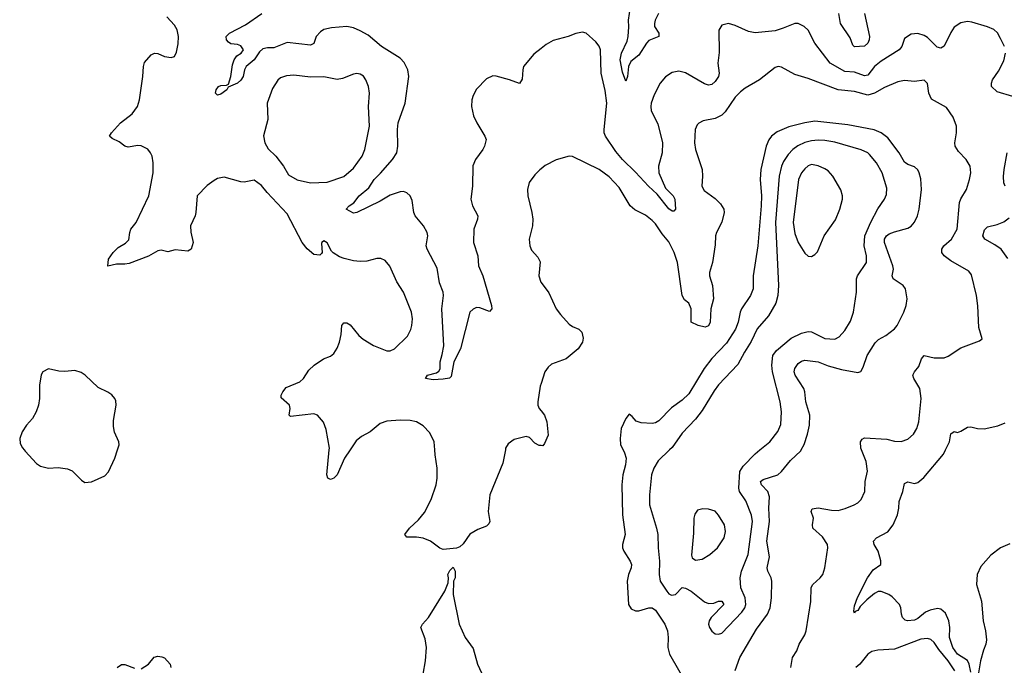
# Model space of a CAD drawing. Header units: inches. Extents: x 1682530 to 1839546, y 640742 to 791647.
# Tile 160 of 256: x 1736857 to 1742792, y 668703 to 672592. Entities that reach past the tile are written whole.
import ezdxf

# ---------------------------------------------------------------- set-up
doc = ezdxf.new("R2010")
doc.units = ezdxf.units.IN
doc.header["$MEASUREMENT"] = 0
for name, color, linetype in [('B7636', 7, 'Continuous'), ('B7637', 7, 'Continuous'), ('B7646', 7, 'Continuous'), ('B7647', 7, 'Continuous')]:
    doc.layers.add(name, color=color, linetype=linetype)

msp = doc.modelspace()

# ---------------------------------------------------------------- linework, layer by layer
at = {"layer": 'B7636', "color": 5}
for points, elevation in [([(1736884.5, 670000), (1736890, 669993.4), (1736958.4, 669918.4), (1736982.8, 669902.8), (1737030, 669890.5), (1737090, 669894), (1737146.1, 669886.1), (1737173.7, 669873.7), (1737230, 669817.3), (1737250, 669804.9), (1737290, 669807.7), (1737370, 669844.4), (1737391.9, 669868.1), (1737429.8, 669950.2), (1737447.1, 670000)], 820), ([(1738849.5, 670000), (1738816, 669950), (1738770, 669849.5), (1738750, 669829.3), (1738730, 669821.2), (1738715.3, 669830), (1738709.5, 669849.5), (1738723.1, 670000)], 780), ([(1739784.6, 670000), (1739770, 669921.2), (1739691.4, 669730), (1739681.6, 669630), (1739690.6, 669570), (1739684.5, 669555.5), (1739670, 669541.2), (1739618.5, 669521.5), (1739570, 669493.2), (1739530, 669434), (1739510, 669417.2), (1739490, 669409.3), (1739410, 669401.2), (1739390, 669409.2), (1739334, 669450), (1739290, 669469.5), (1739250, 669475.6), (1739190, 669475.3), (1739179, 669490), (1739206.6, 669530), (1739261.5, 669578.5), (1739297.2, 669622.8), (1739338, 669702), (1739366.6, 669790), (1739372.8, 669830), (1739374.5, 669890), (1739361.1, 669970), (1739358.6, 670000)], 780), ([(1739288.3, 668650), (1739304, 668730), (1739308.3, 668810), (1739302, 668862), (1739276, 668930), (1739285.2, 668950), (1739322, 668990), (1739419, 669150), (1739440.4, 669199.6), (1739442, 669230), (1739438, 669250), (1739450, 669274), (1739470, 669294), (1739482, 669270), (1739482, 669230), (1739471.1, 669208.9), (1739470.7, 669130), (1739507, 668950), (1739542, 668870), (1739590, 668804.4), (1739615.8, 668710), (1739665.7, 668605.7)], 780), ([(1737590, 668682.4), (1737634.5, 668710), (1737667.3, 668752.7), (1737690, 668757.1), (1737713.7, 668753.7), (1737730, 668747.3), (1737764, 668710), (1737767.7, 668690)], 780), ([(1737445.2, 668690), (1737470, 668707.7), (1737490, 668708.4), (1737550, 668686)], 780)]:
    msp.add_lwpolyline(points, dxfattribs=dict(at, elevation=elevation))
at = {"layer": 'B7637', "color": 5}
for points, elevation in [([(1740000, 672418.8), (1739955.6, 672384.4), (1739894.4, 672310), (1739889.1, 672290.9), (1739886.6, 672233.4), (1739870, 672208), (1739810, 672229.7), (1739730, 672251), (1739710, 672253.3), (1739670, 672236), (1739610, 672172.6), (1739590, 672136.2), (1739582.2, 672110), (1739580.2, 672070), (1739593.3, 672013.3), (1739613.4, 671970), (1739661.6, 671890), (1739668.2, 671870), (1739658.4, 671830), (1739648.4, 671810), (1739603.7, 671750), (1739589.1, 671710.9), (1739585.7, 671590), (1739575.8, 671510), (1739586.7, 671470), (1739618.4, 671410), (1739617, 671390), (1739594.9, 671330), (1739593.1, 671250), (1739618, 671170), (1739623.1, 671110), (1739648.4, 671050), (1739702, 670870), (1739702.8, 670850), (1739690, 670834), (1739630, 670856), (1739610, 670859), (1739590, 670849), (1739570.5, 670829.5), (1739514, 670610), (1739473.4, 670530), (1739457, 670443), (1739448, 670432), (1739410, 670426), (1739350, 670422.9), (1739304, 670430), (1739315.3, 670450), (1739370, 670464), (1739384.4, 670475.6), (1739391.2, 670488.8), (1739391.1, 670530), (1739404.6, 670575.4), (1739413.2, 670626.8), (1739401.6, 670850), (1739411.2, 670931.2), (1739408.8, 670951.2), (1739387.7, 671007.7), (1739374.3, 671094.3), (1739312.7, 671210), (1739307.7, 671230), (1739317.1, 671290), (1739314.2, 671310), (1739292.1, 671350), (1739240.6, 671410), (1739232.1, 671430), (1739222.7, 671502.7), (1739211.1, 671530), (1739189.8, 671549.8), (1739170, 671556.4), (1739150, 671555.6), (1739090, 671535.9), (1739030, 671498.4), (1738890, 671429.6), (1738870, 671426.3), (1738826, 671450), (1738842.7, 671470), (1738870.9, 671489.1), (1738903.5, 671530), (1738961.7, 671578.3), (1738993.7, 671630), (1739032.5, 671667.5), (1739103.5, 671750), (1739129.8, 671790), (1739136.4, 671830), (1739134.3, 671930), (1739138.3, 671970), (1739179.8, 672090), (1739203.5, 672250), (1739197.1, 672290), (1739175, 672335), (1739150, 672360.4), (1739037.7, 672430), (1738957.9, 672497.9), (1738910, 672525.5), (1738870, 672542), (1738830, 672550.7), (1738737, 672543), (1738690, 672532.4), (1738670, 672519.8), (1738645.2, 672490), (1738630.9, 672449.1), (1738610, 672438.2), (1738470, 672455), (1738390, 672422.4), (1738350, 672422.3), (1738323.1, 672416.9), (1738301.8, 672398.2), (1738270, 672349.9), (1738222.8, 672310), (1738212.9, 672290), (1738203.6, 672250), (1738190, 672227.1), (1738170, 672209.8), (1738114.2, 672185.8), (1738105.5, 672170), (1738070, 672142.6), (1738050, 672138), (1738038, 672150), (1738041.3, 672170), (1738056, 672190), (1738070, 672195.6), (1738103.2, 672196.8), (1738116, 672204), (1738130.8, 672249.2), (1738140, 672320), (1738149.7, 672350), (1738166.6, 672373.4), (1738192, 672390), (1738206.6, 672410), (1738190, 672434.5), (1738170, 672442), (1738130, 672446.6), (1738115.9, 672455.9), (1738104.5, 672470), (1738102.7, 672490), (1738106, 672494), (1738122.7, 672510), (1738218.8, 672561.2), (1738317.2, 672630)], 760), ([(1738723.1, 670000), (1738724, 670010), (1738703.5, 670123.5), (1738688, 670168), (1738653.2, 670210), (1738630, 670218.4), (1738490, 670201.2), (1738481.2, 670210), (1738486.6, 670250), (1738482.7, 670270), (1738434, 670314), (1738433, 670330), (1738442.3, 670350), (1738463.5, 670376.5), (1738546.6, 670410), (1738567.3, 670430), (1738599.6, 670480.4), (1738632.7, 670510), (1738689.4, 670550), (1738730, 670565.7), (1738750, 670581.6), (1738770, 670613.4), (1738785.1, 670650), (1738794.9, 670694.9), (1738799.3, 670750), (1738810, 670766), (1738830, 670766.8), (1738850, 670753.4), (1738900.4, 670690), (1738927.3, 670667.3), (1738990, 670630.3), (1739070, 670596.5), (1739090, 670598), (1739116.2, 670610), (1739194.9, 670685.1), (1739214.6, 670725.4), (1739221.3, 670750), (1739224, 670790), (1739218.9, 670830), (1739171, 670951), (1739130, 671012.7), (1739087.5, 671107.5), (1739060.5, 671140.5), (1739033.3, 671153.3), (1739010, 671154), (1738950, 671138.3), (1738910, 671135.3), (1738870, 671139.8), (1738813.7, 671153.7), (1738783.9, 671163.9), (1738747.2, 671187.2), (1738737, 671197), (1738710, 671248.7), (1738690, 671259), (1738678, 671250), (1738676.9, 671243.1), (1738681, 671190), (1738677.3, 671182.7), (1738666, 671174), (1738630, 671178), (1738590, 671212.3), (1738559.7, 671250), (1738470, 671423), (1738349.6, 671550), (1738314, 671594), (1738270, 671624.5), (1738210, 671613.6), (1738190, 671615.1), (1738090, 671642.4), (1738050, 671635.1), (1738030, 671623.5), (1737987.3, 671592.7), (1737927, 671530), (1737919.5, 671430), (1737914.9, 671410), (1737887.2, 671350), (1737888.8, 671311.2), (1737902.7, 671250), (1737890, 671209.4), (1737870, 671198.4), (1737795.2, 671204.8), (1737750, 671194.5), (1737710, 671204.5), (1737690, 671199.5), (1737632.9, 671167.1), (1737517, 671123), (1737490, 671118.5), (1737440.3, 671119.7), (1737387.5, 671107.5), (1737393.2, 671150), (1737420.9, 671190), (1737450, 671220.5), (1737494.7, 671245.3), (1737514.3, 671265.7), (1737520.5, 671310), (1737528, 671330), (1737558.5, 671370), (1737635.4, 671530), (1737661.7, 671670), (1737661, 671730), (1737654.8, 671770), (1737646.6, 671790), (1737630, 671811.8), (1737590, 671832.4), (1737570, 671834.5), (1737510, 671823.5), (1737490, 671829.8), (1737456.6, 671856.6), (1737415.4, 671875.4), (1737398, 671890), (1737409.6, 671910), (1737464.4, 671970), (1737535.8, 672024.2), (1737566.6, 672070), (1737578.8, 672110), (1737599.7, 672250), (1737603, 672310), (1737610, 672333.4), (1737650, 672380.7), (1737670, 672390.7), (1737690, 672387.7), (1737730, 672370.5), (1737770, 672364), (1737789.4, 672370.6), (1737803.3, 672396.7), (1737813.2, 672446.8), (1737814.8, 672490), (1737806, 672530), (1737790, 672558.7), (1737744.2, 672610)], 780), ([(1740000, 671693.4), (1739992.7, 671687.3), (1739963, 671657), (1739928.9, 671611.1), (1739917.4, 671570), (1739919.6, 671530), (1739944.9, 671430), (1739950.2, 671390), (1739949.2, 671350), (1739928.9, 671270), (1739932, 671230), (1739943.2, 671203.2), (1739980.9, 671160.9), (1739994, 671134), (1739986.3, 671050), (1739998.7, 671010), (1740000, 671008.2)], 780), ([(1737447.1, 670000), (1737457.6, 670030), (1737455.6, 670050), (1737428, 670108), (1737421.8, 670141.8), (1737423, 670177), (1737438, 670270), (1737436.6, 670296.6), (1737431, 670311), (1737412.3, 670332.2), (1737388.7, 670348.7), (1737330, 670375.8), (1737251.3, 670450), (1737227.2, 670467.2), (1737190, 670478), (1737130, 670472.4), (1737093.9, 670473.9), (1737030, 670489.5), (1736997.3, 670470), (1736987.3, 670452.7), (1736977, 670390), (1736976, 670310), (1736970.3, 670270), (1736956.5, 670230), (1736934, 670190), (1736898, 670150), (1736872.7, 670110), (1736857.1, 670070), (1736859.9, 670039.9), (1736873.3, 670013.3), (1736884.5, 670000)], 820), ([(1740000, 670400.7), (1739994.8, 670385.2), (1739979.7, 670290), (1739981.2, 670270), (1739989.2, 670250), (1740000, 670236.6)], 780), ([(1739358.6, 670000), (1739354.5, 670050), (1739330, 670102.9), (1739290, 670145.6), (1739250, 670169.6), (1739210, 670177.4), (1739150, 670179.1), (1739070, 670173.6), (1739030, 670159.2), (1738970.2, 670109.8), (1738918.4, 670081.6), (1738885.8, 670054.2), (1738849.5, 670000)], 780), ([(1740000, 670026.4), (1739987.5, 670027.5), (1739961.8, 670041.8), (1739930, 670075.1), (1739910, 670082), (1739837.1, 670062.9), (1739802.3, 670037.7), (1739786.4, 670010), (1739784.6, 670000)], 780)]:
    msp.add_lwpolyline(points, dxfattribs=dict(at, elevation=elevation))
at = {"layer": 'B7637', "color": 5, "elevation": 780}
msp.add_lwpolyline([(1738890, 672267), (1738870, 672264.5), (1738802.3, 672237.7), (1738770, 672232.6), (1738690, 672248.5), (1738610, 672245.6), (1738510, 672256.9), (1738466.3, 672253.7), (1738430, 672241.6), (1738412.5, 672227.5), (1738381.8, 672178.2), (1738349.1, 672090), (1738352.9, 671990), (1738327.3, 671892.7), (1738334, 671850), (1738354.5, 671814.5), (1738401.6, 671770), (1738447.3, 671710), (1738477.6, 671657.6), (1738530, 671627), (1738610, 671608.9), (1738710, 671612.3), (1738810, 671646.9), (1738870, 671697.4), (1738920.7, 671770), (1738936.8, 671810), (1738965.3, 671950), (1738959.8, 672070), (1738966.4, 672150), (1738960.5, 672190), (1738943.6, 672230), (1738930, 672252), (1738910, 672262.9)], close=True, dxfattribs=at)
at = {"layer": 'B7646', "color": 5}
for points, elevation in [([(1740495, 670000), (1740503.7, 669983.7), (1740512.9, 669950), (1740507.9, 669910), (1740492.3, 669850), (1740486.9, 669790), (1740490.2, 669610), (1740507.4, 669490), (1740490.3, 669430), (1740491.7, 669410), (1740498.9, 669390), (1740537.8, 669330), (1740544.7, 669310), (1740542.9, 669290), (1740526.3, 669250), (1740518.5, 669210), (1740527.4, 669070), (1740543.6, 669043.6), (1740570, 669030.3), (1740590, 669030.3), (1740650, 669049.2), (1740670, 669049.3), (1740690, 669035.9), (1740746.7, 668950), (1740762, 668910), (1740766.3, 668870), (1740764.2, 668810), (1740774.9, 668770), (1740874.8, 668594.8)], 820), ([(1740774.3, 670000), (1740705.8, 669934.2), (1740678.8, 669890), (1740665.8, 669850), (1740652.5, 669730), (1740652.6, 669670), (1740696.3, 669530), (1740704.6, 669490), (1740705.3, 669410), (1740714.1, 669330), (1740711.2, 669250), (1740718.5, 669210), (1740757.2, 669150), (1740770, 669134), (1740785.7, 669125.7), (1740810, 669130.2), (1740850, 669172.4), (1740870, 669168.4), (1740905.2, 669150), (1740985.7, 669085.7), (1741010, 669076), (1741042, 669078), (1741070, 669089.1), (1741090, 669088.4), (1741100.8, 669070), (1741025.3, 668990), (1741013.7, 668970), (1741008.8, 668950), (1741014.4, 668930), (1741029, 668909), (1741050, 668893.4), (1741070, 668890.6), (1741090, 668896.3), (1741210, 669022.4), (1741227.9, 669050), (1741234.8, 669070), (1741230.9, 669110), (1741204, 669170), (1741200.3, 669230), (1741209, 669270), (1741247.4, 669370), (1741275.3, 669570), (1741268.1, 669608.1), (1741233.9, 669693.9), (1741195.5, 669750), (1741192.8, 669770), (1741197.4, 669870), (1741217.8, 669902.2), (1741290, 669977.4), (1741317.9, 670000)], 840), ([(1741168.9, 668671.1), (1741199, 668750), (1741299, 668921), (1741365.5, 669010), (1741380.2, 669050), (1741389.1, 669110), (1741390.6, 669210), (1741386.6, 669230), (1741366.8, 669270), (1741363.2, 669290), (1741376.5, 669356.5), (1741360.8, 669450), (1741377, 669570), (1741373.7, 669650), (1741377.2, 669717.2), (1741366.3, 669750), (1741328.1, 669790), (1741322.3, 669810), (1741338.6, 669821.4), (1741426.3, 669850), (1741450, 669870.2), (1741503.6, 669936.4), (1741565.5, 669994.5), (1741568.4, 670000)], 820), ([(1741505.6, 668690), (1741515.5, 668750), (1741540.7, 668790), (1741554.8, 668830), (1741590, 668887.4), (1741598.1, 668910), (1741626.9, 669086.9), (1741628.6, 669171.4), (1741638.5, 669190), (1741682.7, 669230), (1741697.6, 669250), (1741710.7, 669290), (1741727.9, 669410), (1741725.7, 669430), (1741696.8, 669476.8), (1741638.2, 669530), (1741635.3, 669550), (1741641.5, 669590), (1741628.5, 669630), (1741634.1, 669645.8), (1741669.3, 669650.7), (1741750, 669637), (1741790, 669636.3), (1741832.6, 669647.4), (1741887, 669670), (1741910, 669682.6), (1741930, 669702.4), (1741952, 669750), (1741954, 669810), (1741968, 669872), (1741959.5, 669930), (1741931.1, 670000)], 780), ([(1742590, 668662.4), (1742580.5, 668710), (1742571, 668731), (1742510, 668769.4), (1742481.7, 668810), (1742462.7, 668870), (1742464.2, 668930), (1742458.6, 668970), (1742437, 669017), (1742410, 669041.7), (1742390, 669044.7), (1742345.4, 669034.6), (1742317.4, 669022.6), (1742270, 668985.3), (1742250, 668975.1), (1742208, 668970), (1742194.2, 668974.2), (1742179.3, 668990), (1742172.3, 669010), (1742169.3, 669050), (1742161.2, 669070), (1742116.2, 669116.2), (1742095.3, 669130), (1742050, 669147.6), (1742032.5, 669147.5), (1742010, 669136.2), (1741962.6, 669097.4), (1741923.4, 669056.6), (1741910, 669034), (1741893.4, 669026.6), (1741890, 669018), (1741886, 669030), (1741890, 669062), (1741908.2, 669111.8), (1741967.6, 669230), (1742002.2, 669277.8), (1742048.7, 669310), (1742048.4, 669331.6), (1742032, 669390), (1742007.3, 669430), (1742004.5, 669450), (1742022, 669470), (1742090, 669507), (1742122.7, 669550), (1742147.4, 669610), (1742156.4, 669650), (1742158.9, 669690), (1742179.7, 669750), (1742190, 669798.8), (1742210, 669808.7), (1742250, 669799), (1742270, 669803.6), (1742306.3, 669833.7), (1742425.9, 669974.1), (1742437.8, 670000)], 760), ([(1742825.1, 669434.9), (1742770, 669411.5), (1742710, 669367.1), (1742650, 669297.7), (1742628.1, 669250), (1742625, 669190), (1742655, 669090), (1742664.7, 668970), (1742678.5, 668910), (1742683.9, 668856.1), (1742681.6, 668830), (1742666, 668794), (1742649.2, 668730), (1742630, 668622)], 760), ([(1742494.2, 668670), (1742454.8, 668730), (1742397.6, 668797.6), (1742370, 668841.1), (1742350, 668859.2), (1742330, 668864.5), (1742290, 668859.4), (1742130, 668800.1), (1742030, 668794.7), (1741994.3, 668785.7), (1741970, 668769.8), (1741921.1, 668710), (1741898, 668690)], 780)]:
    msp.add_lwpolyline(points, dxfattribs=dict(at, elevation=elevation))
at = {"layer": 'B7646', "color": 5, "elevation": 860}
msp.add_lwpolyline([(1740974.9, 669645.1), (1740943.1, 669636.9), (1740926.7, 669613.3), (1740920.4, 669590), (1740918, 669498), (1740906.4, 669366.4), (1740910.4, 669350.4), (1740930, 669336.3), (1740970, 669342.4), (1741017, 669370), (1741063, 669410), (1741102.7, 669470), (1741111.5, 669508.5), (1741106, 669550), (1741070, 669607.6), (1741050, 669631.3), (1741010, 669644.2)], close=True, dxfattribs=at)
at = {"layer": 'B7647', "color": 5}
for points, elevation in [([(1740707.7, 672630), (1740688, 672590), (1740682.7, 672570), (1740683.6, 672550), (1740710.4, 672510), (1740710.6, 672490), (1740650, 672465.7), (1740635.2, 672450), (1740590, 672378.9), (1740540.5, 672339.5), (1740526.3, 672310), (1740521.3, 672250), (1740510, 672221.2), (1740490, 672275.3), (1740477.3, 672350), (1740485, 672390), (1740518, 672462), (1740523.9, 672490), (1740529.9, 672549.9), (1740526.1, 672590), (1740538.6, 672670)], 740), ([(1741950.2, 672630), (1741979.7, 672490), (1741978.5, 672470), (1741970.2, 672450), (1741950, 672433), (1741890, 672427.6), (1741878.3, 672438.3), (1741862.5, 672482.5), (1741804.8, 672570), (1741794.8, 672630)], 740), ([(1742792.6, 672430), (1742770, 672479.3), (1742752, 672512), (1742730, 672532), (1742690, 672549.5), (1742597.4, 672577.4), (1742570, 672580.5), (1742530, 672572.6), (1742490, 672546), (1742470, 672515.6), (1742430, 672433), (1742410, 672421.4), (1742387.1, 672427.1), (1742330, 672483.9), (1742310, 672497.2), (1742270, 672508.4), (1742230, 672504.7), (1742190, 672479.5), (1742174, 672430), (1742158.7, 672410), (1742050, 672341.8), (1742010, 672309.8), (1741970, 672257.8), (1741950, 672254.4), (1741890, 672276), (1741830, 672279.6), (1741742.3, 672330), (1741649.9, 672449.9), (1741609.1, 672529.1), (1741586.3, 672550), (1741550, 672568.7), (1741530, 672569.8), (1741459.5, 672540.5), (1741410, 672525.4), (1741290, 672512.9), (1741250, 672520.9), (1741170, 672556.9), (1741130.5, 672569.5), (1741090, 672559.3), (1741070.6, 672529.4), (1741073.8, 672393.8), (1741066.3, 672330), (1741073.4, 672270), (1741068.9, 672250), (1741050, 672219.7), (1741030, 672202.2), (1741010, 672197.6), (1740984.8, 672204.8), (1740870, 672271.9), (1740830, 672282.4), (1740790, 672274.5), (1740750, 672248.2), (1740716.9, 672210), (1740681.5, 672138.5), (1740664.4, 672090), (1740660.8, 672070), (1740663.7, 672043.7), (1740704.2, 671964.2), (1740731.3, 671850), (1740729.5, 671790.5), (1740707.3, 671710), (1740709.4, 671670), (1740750, 671576.5), (1740795.6, 671530), (1740806.5, 671510), (1740810.2, 671449.7), (1740801, 671439), (1740790, 671438), (1740770, 671452.8), (1740700, 671540), (1740648.2, 671588.2), (1740570, 671674.2), (1740490, 671749.8), (1740450, 671798), (1740387.3, 671890), (1740380.3, 671910), (1740380.3, 671930), (1740396.7, 672090), (1740386.2, 672166.2), (1740362.2, 672270), (1740357.3, 672410), (1740350, 672432.3), (1740330, 672459.5), (1740271.1, 672511.1), (1740250, 672516.9), (1740210, 672509.7), (1740162.8, 672490), (1740073.2, 672466.8), (1740030, 672442), (1740000, 672418.8)], 760), ([(1742842.7, 672130), (1742750, 672157.6), (1742715.1, 672190), (1742714.5, 672210), (1742720.7, 672230), (1742757.4, 672282.6), (1742790, 672344), (1742800.4, 672390)], 760), ([(1741931.1, 670000), (1741927, 670010), (1741925.9, 670050), (1741934.6, 670065.4), (1741950, 670072.5), (1742084.9, 670064.9), (1742130, 670052.4), (1742169.8, 670050.2), (1742210, 670064.2), (1742245.4, 670094.6), (1742264.2, 670130), (1742276.5, 670170), (1742290.7, 670310), (1742283.2, 670370), (1742247.8, 670430), (1742241.5, 670450), (1742251.1, 670470), (1742276.6, 670503.3), (1742293.5, 670550), (1742310, 670568.9), (1742370, 670555.2), (1742430, 670555.8), (1742454.2, 670565.8), (1742530, 670615.5), (1742643.1, 670656.9), (1742658, 670670), (1742638, 670738), (1742631.7, 670868.3), (1742624.1, 670930), (1742594.2, 671054.2), (1742577.8, 671077.8), (1742470, 671139.5), (1742429.5, 671169.5), (1742415.4, 671190), (1742415.5, 671210), (1742428.6, 671230), (1742473.7, 671270), (1742507.7, 671330), (1742522.5, 671490), (1742530, 671513.4), (1742563.5, 671570), (1742582.7, 671630), (1742590.9, 671670), (1742586.2, 671710), (1742562.3, 671750), (1742517.1, 671797.1), (1742496.8, 671830), (1742493.3, 671850), (1742503.5, 671910), (1742504.5, 671950), (1742484.6, 672004.6), (1742443.4, 672063.4), (1742353, 672113), (1742336.8, 672150), (1742328.3, 672208.3), (1742310, 672227.3), (1742250, 672220.6), (1742190, 672225.7), (1742150, 672218.5), (1742070, 672183.2), (1742010, 672149.4), (1741970, 672137.5), (1741890, 672159.3), (1741790, 672170.4), (1741610, 672237.5), (1741530, 672262.5), (1741450, 672306.3), (1741430, 672309.6), (1741410, 672304.2), (1741315.6, 672230), (1741230, 672179), (1741202.3, 672157.7), (1741170, 672125.7), (1741110, 672036.3), (1741090, 672016.9), (1741050, 671996.9), (1740977.3, 671982.7), (1740950.4, 671969.6), (1740940.7, 671959.3), (1740928.2, 671930), (1740924.9, 671850), (1740930.4, 671810), (1740970.6, 671689.4), (1740973.4, 671650), (1740968.2, 671590), (1740982.9, 671562.9), (1741050, 671514.9), (1741081.9, 671481.8), (1741102, 671450), (1741103.7, 671430), (1741090, 671373), (1741056.8, 671310), (1741051.8, 671290), (1741050, 671235.3), (1741033.1, 671130), (1741014.7, 671070), (1741014.5, 671050), (1741032.9, 670990), (1741038.3, 670910), (1741023.8, 670850), (1741018.5, 670770), (1741010, 670748.2), (1740990, 670739.5), (1740947, 670750), (1740904, 670770), (1740905.1, 670850), (1740890, 670885.1), (1740865.3, 670905.3), (1740850.9, 670930.9), (1740822, 671130), (1740802.8, 671190), (1740770, 671253), (1740730, 671301.1), (1740690, 671362.7), (1740670, 671383.1), (1740630, 671413.6), (1740565.7, 671445.7), (1740537.3, 671470), (1740470, 671580.5), (1740410, 671646), (1740350, 671689.7), (1740190, 671767.6), (1740170, 671769.5), (1740090, 671747.6), (1740025.5, 671714.5), (1740000, 671693.4)], 780), ([(1741568.4, 670000), (1741586.4, 670033.7), (1741605.4, 670094.6), (1741618.9, 670150), (1741619.8, 670210), (1741596.1, 670290), (1741589.9, 670350), (1741582.8, 670370), (1741531.2, 670450), (1741525.8, 670470), (1741528.7, 670491.3), (1741550, 670520.4), (1741570, 670535.3), (1741590, 670541.2), (1741670.1, 670530.1), (1741730, 670505.9), (1741810, 670484.2), (1741910, 670467.3), (1741926.8, 670473.2), (1741940.5, 670499.5), (1741965.1, 670570), (1742014, 670646), (1742034, 670666), (1742078, 670690), (1742130.9, 670730), (1742145.6, 670750), (1742185.8, 670830), (1742200.4, 670870), (1742205.7, 670910), (1742196.3, 670970), (1742182.7, 670990), (1742121.6, 671030), (1742115.8, 671050), (1742123.5, 671090), (1742119.8, 671110), (1742069.1, 671249.1), (1742070.5, 671269.5), (1742082.9, 671290), (1742098.4, 671301.6), (1742130, 671315), (1742210, 671335.6), (1742230, 671348.2), (1742250, 671373.1), (1742268.4, 671410), (1742279.2, 671450), (1742292.2, 671570), (1742290, 671633.2), (1742279.8, 671670), (1742270, 671688.2), (1742250, 671705.1), (1742210, 671719.2), (1742190, 671733), (1742158.5, 671790), (1742090, 671879.3), (1742049.9, 671909.9), (1742007.5, 671927.5), (1741850, 671959), (1741650, 671979.9), (1741590, 671971.2), (1741494.1, 671945.9), (1741422.8, 671917.2), (1741388.8, 671891.2), (1741372.1, 671867.9), (1741357.1, 671830), (1741324.1, 671690), (1741320.7, 671630), (1741328.2, 671530), (1741327, 671470), (1741306.6, 671230), (1741278.5, 671050), (1741278, 670970), (1741261.5, 670930), (1741207.5, 670850), (1741199.5, 670830), (1741188.4, 670770), (1741172.1, 670727.9), (1741116.7, 670643.3), (1741030, 670550.7), (1740983.5, 670490), (1740890, 670338.8), (1740850, 670300.7), (1740786.2, 670253.8), (1740710, 670176), (1740690, 670164.2), (1740670, 670160.4), (1740602.7, 670162.7), (1740574, 670174), (1740550, 670202), (1740530, 670215.3), (1740510, 670188.7), (1740483, 670130), (1740476.3, 670070), (1740479.1, 670030), (1740495, 670000)], 820), ([(1741317.9, 670000), (1741379.8, 670050), (1741427.8, 670112.2), (1741445.8, 670154.2), (1741449, 670230), (1741441.5, 670290), (1741394.2, 670470), (1741390.9, 670510), (1741397.4, 670570), (1741420, 670600), (1741506.7, 670673.3), (1741570, 670703.2), (1741610, 670713.4), (1741630, 670712.4), (1741710, 670672.4), (1741770, 670667.9), (1741797.5, 670682.5), (1741830, 670719.5), (1741864.4, 670775.6), (1741883.1, 670830), (1741901.9, 670950), (1741902.2, 671030), (1741907.3, 671050), (1741962.2, 671130), (1741961.7, 671170), (1741947.9, 671230), (1741951.7, 671290), (1741987.1, 671372.9), (1742030, 671451.8), (1742069.8, 671510), (1742081.8, 671538.2), (1742083.5, 671576.5), (1742055.3, 671670), (1742020.9, 671730), (1741980.6, 671780.6), (1741970, 671790.8), (1741930, 671808.9), (1741770, 671854), (1741710, 671863.8), (1741670, 671865.3), (1741630, 671862.1), (1741590, 671852.5), (1741548.3, 671831.7), (1741518.2, 671810), (1741490, 671780.9), (1741461.3, 671738.7), (1741448.3, 671710), (1741435, 671650), (1741413.1, 671370), (1741431.5, 670990), (1741427.1, 670930), (1741414.8, 670885.2), (1741371.8, 670808.2), (1741302.8, 670730), (1741267.3, 670652.7), (1741226.2, 670590), (1741185.2, 670514.8), (1741070, 670392), (1741043.3, 670356.7), (1740970, 670238.7), (1740930, 670185.6), (1740850, 670101.5), (1740790, 670015.1), (1740774.3, 670000)], 840), ([(1742797.2, 671590), (1742789.8, 671610), (1742787.3, 671647.3), (1742791.1, 671690), (1742809.8, 671790.1)], 760), ([(1742814.2, 671154.2), (1742773, 671210), (1742736, 671236), (1742674.5, 671270), (1742662.9, 671290), (1742673.6, 671326.4), (1742690, 671344.4), (1742750, 671358.6), (1742790, 671374.3), (1742821.8, 671398.2)], 760), ([(1740000, 671008.2), (1740046.5, 670946.5), (1740090.2, 670850.2), (1740116.4, 670816.4), (1740170, 670758), (1740190, 670744.2), (1740227.8, 670727.8), (1740246.4, 670710), (1740254.2, 670674.2), (1740250.2, 670650), (1740223.6, 670610), (1740150.7, 670549.3), (1740063.4, 670516.6), (1740041.8, 670498.2), (1740023.1, 670470), (1740000, 670400.7)], 780), ([(1740000, 670236.6), (1740021.5, 670210), (1740035.2, 670170), (1740042.3, 670090), (1740021.1, 670038.9), (1740010, 670025.6), (1740000, 670026.4)], 780), ([(1742437.8, 670000), (1742460.9, 670050), (1742470, 670098), (1742490, 670110.8), (1742510, 670106), (1742530, 670113.4), (1742570, 670137.6), (1742590, 670138.9), (1742630, 670129.1), (1742670, 670127.9), (1742754, 670146), (1742796.6, 670163.4)], 760)]:
    msp.add_lwpolyline(points, dxfattribs=dict(at, elevation=elevation))
at = {"layer": 'B7647', "color": 5, "elevation": 860}
msp.add_lwpolyline([(1741630, 671719.2), (1741610, 671710.9), (1741590, 671694.2), (1741569.4, 671670), (1741550.9, 671630), (1741519.8, 671370), (1741530, 671304.9), (1741550, 671250.4), (1741590, 671185.5), (1741610, 671167.3), (1741630, 671166), (1741650, 671177.3), (1741666, 671194), (1741706.9, 671290), (1741774.5, 671385.5), (1741801.1, 671450), (1741816.2, 671510), (1741816.2, 671530), (1741806.2, 671566.2), (1741759.6, 671650), (1741730, 671681.6), (1741710, 671694.3), (1741670, 671712.2)], close=True, dxfattribs=at)

doc.saveas('drawing.dxf')
